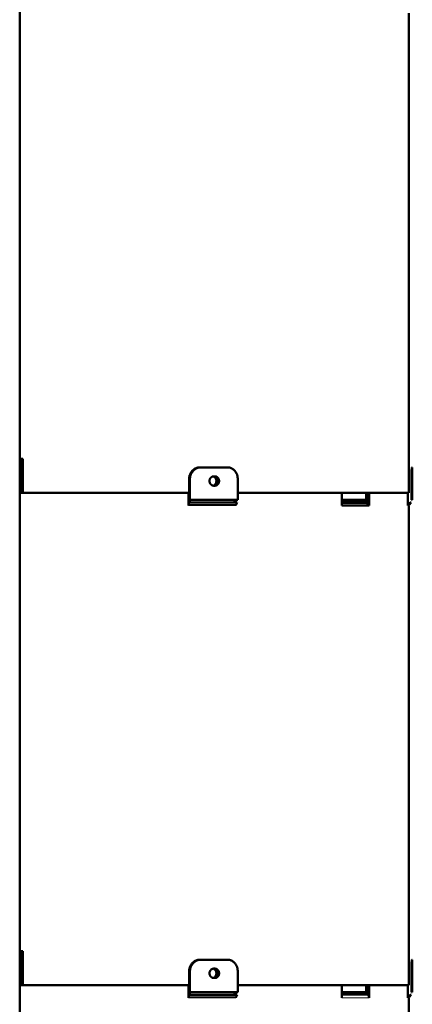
# Model space of a CAD drawing. Header units: millimetres. Extents: x 5 to 579, y 5 to 290.
# Tile 5 of 85: x 116 to 139, y 87 to 145. Entities that reach past the tile are written whole.
import ezdxf

# ---------------------------------------------------------------- set-up
doc = ezdxf.new("R2010")
doc.units = ezdxf.units.MM
doc.layers.add('1', color=7, linetype='Continuous', true_color=0xffffff)

msp = doc.modelspace()

# ---------------------------------------------------------------- linework, layer by layer
at = {"layer": '1', "color": 7, "linetype": 'Continuous', "lineweight": 50}
for p, q in [((116.33795, 119.46213), (116.33795, 146.46213)), ((116.33898, 146.46213), (116.33898, 119.46213)), ((139.2607, 118.43713), (139.2607, 145.71213)), ((116.33898, 119.46213), (116.5207, 119.46213)), ((116.3407, 117.46213), (116.3407, 119.46232)), ((116.4407, 117.46213), (116.4407, 119.46232)), ((116.5207, 119.46213), (116.5207, 117.46213)), ((126.98806, 118.96213), (126.93543, 118.96213)), ((128.59488, 118.96213), (126.98806, 118.96213)), ((139.4607, 118.96213), (139.44224, 118.96213)), ((139.4607, 118.43713), (139.4607, 118.96213)), ((127.75737, 118.43713), (127.84397, 118.43713)), ((139.26065, 118.43713), (139.2607, 118.43713)), ((139.46064, 118.43713), (139.4607, 118.43713)), ((126.31091, 118.26213), (126.31091, 117.04467)), ((126.36351, 118.26213), (126.36351, 117.04467)), ((127.84397, 117.88713), (127.75737, 117.88713)), ((129.18108, 117.04467), (129.18108, 118.26213)), ((139.2607, 117.88713), (139.26065, 117.88713)), ((139.2607, 117.46213), (139.2607, 117.88713)), ((139.40389, 118.26213), (139.40389, 117.04467)), ((139.4607, 117.88713), (139.46064, 117.88713)), ((139.4607, 117.04467), (139.4607, 117.88713)), ((116.33795, 90.46213), (116.33795, 117.46213)), ((116.33898, 117.46213), (116.33898, 90.46213)), ((116.33898, 117.46213), (126.28734, 117.46213)), ((116.5207, 117.46213), (126.31172, 117.46213)), ((126.28734, 116.9495), (126.28734, 117.46213)), ((135.3152, 117.46213), (129.18111, 117.46213)), ((129.18199, 117.46213), (139.2607, 117.46213)), ((135.3152, 116.71213), (135.3152, 117.46213)), ((136.74106, 117.04467), (136.74106, 117.46213)), ((136.81103, 116.92325), (136.81103, 117.46213)), ((136.9152, 117.46213), (136.9152, 116.71213)), ((139.20527, 117.46213), (136.9152, 117.46213)), ((139.20527, 116.92325), (139.20527, 117.46213)), ((126.29807, 116.97397), (126.27584, 116.92325)), ((126.27584, 116.92325), (126.28734, 116.92325)), ((126.27584, 116.71213), (126.27584, 116.92325)), ((126.33527, 116.88911), (126.28868, 116.78284)), ((126.33527, 116.88911), (129.14505, 116.88911)), ((126.36351, 117.04467), (129.18108, 117.04467)), ((128.99848, 116.88912), (128.99848, 117.04468)), ((129.05863, 117.04468), (129.05863, 116.92325)), ((129.05863, 116.92325), (129.06924, 116.92325)), ((129.06924, 116.92325), (129.06924, 116.88911)), ((129.08562, 116.78284), (129.14505, 116.88911)), ((136.9152, 116.71213), (135.3152, 116.71213)), ((135.31521, 116.86769), (136.85926, 116.86769)), ((135.31523, 117.04467), (136.74106, 117.04467)), ((135.31523, 116.97397), (136.76738, 116.97397)), ((136.81103, 116.9254), (136.76738, 116.97397)), ((136.85926, 116.86769), (136.81103, 116.92325)), ((136.81103, 116.92325), (136.81296, 116.92325)), ((136.81296, 116.92102), (136.81296, 116.92325)), ((136.81296, 116.71213), (136.81296, 116.86769)), ((139.20438, 116.92325), (139.20527, 116.92325)), ((139.20438, 116.71213), (139.20438, 116.92325)), ((139.20527, 116.92325), (139.20438, 116.92325)), ((139.2607, 116.71213), (139.20438, 116.71213)), ((139.33961, 116.88911), (139.2336, 116.78284)), ((139.2336, 116.78284), (139.28999, 116.78284)), ((139.2607, 89.43713), (139.2607, 116.71213)), ((139.28999, 116.78284), (139.39626, 116.88911)), ((139.39626, 116.88911), (139.33961, 116.88911)), ((139.40389, 117.04467), (139.4607, 117.04467)), ((116.33898, 90.46213), (116.5207, 90.46213)), ((116.3407, 88.46213), (116.3407, 90.46232)), ((116.4407, 88.46213), (116.4407, 90.46232)), ((116.5207, 90.46213), (116.5207, 88.46213)), ((126.98806, 89.96213), (126.93543, 89.96213)), ((128.59488, 89.96213), (126.98806, 89.96213)), ((139.4607, 89.96213), (139.44224, 89.96213)), ((139.4607, 89.43713), (139.4607, 89.96213)), ((127.75737, 89.43713), (127.84397, 89.43713)), ((139.26065, 89.43713), (139.2607, 89.43713)), ((139.46064, 89.43713), (139.4607, 89.43713)), ((126.31091, 89.26213), (126.31091, 88.04467)), ((126.36351, 89.26213), (126.36351, 88.04467)), ((127.84397, 88.88713), (127.75737, 88.88713)), ((129.18108, 88.04467), (129.18108, 89.26213)), ((139.2607, 88.88713), (139.26065, 88.88713)), ((139.2607, 88.46213), (139.2607, 88.88713)), ((139.40389, 89.26213), (139.40389, 88.04467)), ((139.4607, 88.88713), (139.46064, 88.88713)), ((139.4607, 88.04467), (139.4607, 88.88713)), ((116.33795, 61.46213), (116.33795, 88.46213)), ((116.33898, 88.46213), (126.28734, 88.46213)), ((116.33898, 88.46213), (116.33898, 61.46213)), ((116.5207, 88.46213), (126.28759, 88.46213)), ((126.28734, 87.9495), (126.28734, 88.46213)), ((135.3152, 88.46213), (129.18111, 88.46213)), ((129.18199, 88.46213), (139.2607, 88.46213)), ((135.3152, 87.71213), (135.3152, 88.46213)), ((136.74106, 88.04467), (136.74106, 88.46213)), ((136.81103, 87.92325), (136.81103, 88.46213)), ((139.20527, 88.46213), (136.9152, 88.46213)), ((136.9152, 88.46213), (136.9152, 87.71213)), ((139.20527, 87.92325), (139.20527, 88.46213)), ((126.29807, 87.97397), (126.27584, 87.92325)), ((126.27584, 87.71213), (126.27584, 87.92325)), ((126.27584, 87.92325), (126.28734, 87.92325)), ((126.33527, 87.88911), (126.28868, 87.78284)), ((126.33527, 87.88911), (129.14505, 87.88911)), ((126.36351, 88.04467), (129.18108, 88.04467)), ((128.99848, 87.88912), (128.99848, 88.04468)), ((129.05863, 88.04468), (129.05863, 87.92325)), ((129.05863, 87.92325), (129.06924, 87.92325)), ((129.06924, 87.92325), (129.06924, 87.88911)), ((129.08562, 87.78284), (129.14505, 87.88911)), ((135.31523, 88.04467), (136.74106, 88.04467)), ((135.31523, 87.97397), (136.76738, 87.97397)), ((136.81103, 87.9254), (136.76738, 87.97397)), ((136.81103, 87.92325), (136.81296, 87.92325)), ((136.85926, 87.86769), (136.81103, 87.92325)), ((136.81296, 87.92102), (136.81296, 87.92325)), ((139.20527, 87.92325), (139.20438, 87.92325)), ((139.20438, 87.71213), (139.20438, 87.92325)), ((139.20438, 87.92325), (139.20527, 87.92325)), ((139.2607, 87.71213), (139.20438, 87.71213)), ((139.33961, 87.88911), (139.2336, 87.78284)), ((139.2336, 87.78284), (139.28999, 87.78284)), ((139.2607, 60.43713), (139.2607, 87.71213)), ((139.28999, 87.78284), (139.39626, 87.88911)), ((139.39626, 87.88911), (139.33961, 87.88911)), ((139.40389, 88.04467), (139.4607, 88.04467))]:
    msp.add_line(p, q, dxfattribs=at)
at = {"layer": '1', "color": 2, "linetype": 'Continuous', "lineweight": 13}
for p, q in [((126.27584, 116.71213), (129.06924, 116.71213)), ((126.28868, 116.78284), (129.08562, 116.78284)), ((126.27584, 87.71213), (129.06924, 87.71213)), ((126.28868, 87.78284), (129.08562, 87.78284)), ((135.3152, 87.71213), (136.9152, 87.71213)), ((135.31521, 87.86769), (136.85926, 87.86769))]:
    msp.add_line(p, q, dxfattribs=at)
at = {"layer": '1', "color": 7, "linetype": 'Continuous', "lineweight": 50}
for centre, major_axis, ratio, start_param, end_param in [((126.31968, 116.71213), (0, -0.1), 0.438371, 3.92699082, 4.71238898), ((126.26707, 117.04467), (0, 0.1), 0.438371, 3.92699082, 4.71238898), ((126.26707, 117.04467), (0, -0.22), 0.438371, 0.78539816, 1.57079633), ((129.12516, 116.71213), (0, 0.1), 0.559193, 0.78539816, 1.57079633), ((126.31968, 87.71213), (0, -0.1), 0.438371, 3.92699082, 4.71238898), ((126.26707, 88.04467), (0, 0.1), 0.438371, 3.92699082, 4.71238898), ((126.26707, 88.04467), (0, -0.22), 0.438371, 0.78539816, 1.57079633), ((129.12516, 87.71213), (0, 0.1), 0.559193, 0.78539816, 1.57079633)]:
    msp.add_ellipse(centre, major_axis=major_axis, ratio=ratio, start_param=start_param, end_param=end_param, dxfattribs=at)
for points, knots in [([(126.93543, 118.96213), (126.91498, 118.96213), (126.89468, 118.96099), (126.85437, 118.9565), (126.83437, 118.95316), (126.79468, 118.94428), (126.77498, 118.93875), (126.75055, 118.93044), (126.74567, 118.9287), (126.73594, 118.92509), (126.73108, 118.92322), (126.71657, 118.91739), (126.70701, 118.91325), (126.67872, 118.90009), (126.64193, 118.88057), (126.60702, 118.85716), (126.58155, 118.83814), (126.57318, 118.83155), (126.5608, 118.82129), (126.55671, 118.81781), (126.54858, 118.81072), (126.54454, 118.80711), (126.52461, 118.78883), (126.50943, 118.77344), (126.48053, 118.74118), (126.46682, 118.72431), (126.44088, 118.68909), (126.42864, 118.67073), (126.4143, 118.64684), (126.41148, 118.64202), (126.40593, 118.63227), (126.40321, 118.62735), (126.39523, 118.61254), (126.39015, 118.60255), (126.37561, 118.57226), (126.35808, 118.53102), (126.34423, 118.4881), (126.33524, 118.45526), (126.33247, 118.44421), (126.32742, 118.42188), (126.32513, 118.41059), (126.31904, 118.37668), (126.31296, 118.33121), (126.31091, 118.28524), (126.31091, 118.26213)], [0, 0, 0, 0, 0.0625, 0.0625, 0.125, 0.125, 0.1875, 0.1875, 0.203125, 0.203125, 0.21875, 0.21875, 0.25, 0.25, 0.3125, 0.375, 0.375, 0.40625, 0.40625, 0.421875, 0.421875, 0.4375, 0.4375, 0.5, 0.5, 0.5625, 0.5625, 0.625, 0.625, 0.640625, 0.640625, 0.65625, 0.65625, 0.6875, 0.6875, 0.75, 0.8125, 0.8125, 0.84375, 0.84375, 0.875, 0.875, 0.9375, 1, 1, 1, 1]), ([(126.98806, 118.96213), (126.9676, 118.96213), (126.9473, 118.96099), (126.907, 118.9565), (126.887, 118.95316), (126.84729, 118.94428), (126.82759, 118.93875), (126.80316, 118.93044), (126.79829, 118.9287), (126.78855, 118.92509), (126.78369, 118.92322), (126.76918, 118.91739), (126.75963, 118.91325), (126.73133, 118.90009), (126.69454, 118.88057), (126.65963, 118.85716), (126.63416, 118.83814), (126.62579, 118.83155), (126.61341, 118.82129), (126.60932, 118.81781), (126.60119, 118.81072), (126.59715, 118.80711), (126.57722, 118.78883), (126.56203, 118.77344), (126.53314, 118.74118), (126.51943, 118.72431), (126.49348, 118.68909), (126.48125, 118.67073), (126.4669, 118.64684), (126.46408, 118.64202), (126.45854, 118.63227), (126.45581, 118.62735), (126.44784, 118.61254), (126.44275, 118.60255), (126.42821, 118.57226), (126.41068, 118.53102), (126.39683, 118.4881), (126.38784, 118.45526), (126.38508, 118.44421), (126.38003, 118.42188), (126.37774, 118.41059), (126.37165, 118.37668), (126.36557, 118.33121), (126.36351, 118.28524), (126.36351, 118.26213)], [0, 0, 0, 0, 0.0625, 0.0625, 0.125, 0.125, 0.1875, 0.1875, 0.203125, 0.203125, 0.21875, 0.21875, 0.25, 0.25, 0.3125, 0.375, 0.375, 0.40625, 0.40625, 0.421875, 0.421875, 0.4375, 0.4375, 0.5, 0.5, 0.5625, 0.5625, 0.625, 0.625, 0.640625, 0.640625, 0.65625, 0.65625, 0.6875, 0.6875, 0.75, 0.8125, 0.8125, 0.84375, 0.84375, 0.875, 0.875, 0.9375, 1, 1, 1, 1]), ([(129.18108, 118.26213), (129.18108, 118.28524), (129.17918, 118.33121), (129.17357, 118.37668), (129.16795, 118.41059), (129.16584, 118.42188), (129.16118, 118.44421), (129.15862, 118.45526), (129.15032, 118.4881), (129.13752, 118.53102), (129.1213, 118.57226), (129.10783, 118.60255), (129.10312, 118.61254), (129.09572, 118.62735), (129.0932, 118.63227), (129.08805, 118.64202), (129.08544, 118.64684), (129.07213, 118.67073), (129.06077, 118.68909), (129.03665, 118.72431), (129.02389, 118.74118), (128.99696, 118.77344), (128.98279, 118.78883), (128.96417, 118.80711), (128.9604, 118.81072), (128.9528, 118.81781), (128.94897, 118.82129), (128.93739, 118.83155), (128.92955, 118.83814), (128.90569, 118.85716), (128.87294, 118.88057), (128.83833, 118.90009), (128.81166, 118.91325), (128.80265, 118.91739), (128.78895, 118.92322), (128.78436, 118.92509), (128.77516, 118.9287), (128.77056, 118.93044), (128.74746, 118.93875), (128.7288, 118.94428), (128.69114, 118.95316), (128.67213, 118.9565), (128.63377, 118.96099), (128.61441, 118.96213), (128.59487, 118.96213)], [0, 0, 0, 0, 0.0625, 0.125, 0.125, 0.15625, 0.15625, 0.1875, 0.1875, 0.25, 0.3125, 0.3125, 0.34375, 0.34375, 0.359375, 0.359375, 0.375, 0.375, 0.4375, 0.4375, 0.5, 0.5, 0.5625, 0.5625, 0.578125, 0.578125, 0.59375, 0.59375, 0.625, 0.625, 0.6875, 0.75, 0.75, 0.78125, 0.78125, 0.796875, 0.796875, 0.8125, 0.8125, 0.875, 0.875, 0.9375, 0.9375, 1, 1, 1, 1]), ([(139.44224, 118.96213), (139.44132, 118.96213), (139.44037, 118.96099), (139.43843, 118.9565), (139.43744, 118.95316), (139.4354, 118.94428), (139.43435, 118.93875), (139.43302, 118.93044), (139.43275, 118.9287), (139.43221, 118.92509), (139.43194, 118.92322), (139.43113, 118.91739), (139.43059, 118.91325), (139.42896, 118.90009), (139.42679, 118.88057), (139.42462, 118.85716), (139.42301, 118.83814), (139.42248, 118.83155), (139.42168, 118.82129), (139.42142, 118.81781), (139.42089, 118.81072), (139.42062, 118.80711), (139.41931, 118.78883), (139.41829, 118.77344), (139.41632, 118.74118), (139.41537, 118.72431), (139.41355, 118.68909), (139.41268, 118.67073), (139.41164, 118.64684), (139.41144, 118.64202), (139.41104, 118.63227), (139.41084, 118.62735), (139.41026, 118.61254), (139.40988, 118.60255), (139.40881, 118.57226), (139.4075, 118.53102), (139.40645, 118.4881), (139.40577, 118.45526), (139.40555, 118.44421), (139.40517, 118.42188), (139.40499, 118.41059), (139.40452, 118.37668), (139.40405, 118.33121), (139.40389, 118.28524), (139.40389, 118.26213)], [0, 0, 0, 0, 0.0625, 0.0625, 0.125, 0.125, 0.1875, 0.1875, 0.203125, 0.203125, 0.21875, 0.21875, 0.25, 0.25, 0.3125, 0.375, 0.375, 0.40625, 0.40625, 0.421875, 0.421875, 0.4375, 0.4375, 0.5, 0.5, 0.5625, 0.5625, 0.625, 0.625, 0.640625, 0.640625, 0.65625, 0.65625, 0.6875, 0.6875, 0.75, 0.8125, 0.8125, 0.84375, 0.84375, 0.875, 0.875, 0.9375, 1, 1, 1, 1]), ([(127.75737, 117.88713), (127.74949, 117.88713), (127.74168, 117.88758), (127.72618, 117.88934), (127.7108, 117.89197), (127.69567, 117.89632), (127.68629, 117.89959), (127.68442, 117.90028), (127.68068, 117.9017), (127.67881, 117.90243), (127.67324, 117.90473), (127.66958, 117.90635), (127.65872, 117.91153), (127.64462, 117.91921), (127.63124, 117.92841), (127.62148, 117.9359), (127.61668, 117.93978), (127.61197, 117.94389), (127.60886, 117.94668), (127.60732, 117.9481), (127.59969, 117.95528), (127.58807, 117.96738), (127.57234, 117.98729), (127.56299, 118.00172), (127.55752, 118.01111), (127.55644, 118.01301), (127.55432, 118.01684), (127.55328, 118.01877), (127.55024, 118.0246), (127.5483, 118.02852), (127.54274, 118.04043), (127.53606, 118.05664), (127.53078, 118.07351), (127.52735, 118.08642), (127.5263, 118.09077), (127.52437, 118.09954), (127.5235, 118.10398), (127.52119, 118.11729), (127.51889, 118.13509), (127.51773, 118.16192), (127.51848, 118.1799), (127.51944, 118.19116), (127.51966, 118.19342), (127.52014, 118.19792), (127.52094, 118.20465), (127.52195, 118.21131), (127.52424, 118.22454), (127.52804, 118.24193), (127.5333, 118.25882), (127.5378, 118.27131), (127.53939, 118.27544), (127.54192, 118.28159), (127.54279, 118.28363), (127.54457, 118.28768), (127.54911, 118.29772), (127.55817, 118.31506), (127.57211, 118.33665), (127.58264, 118.35002), (127.58963, 118.35804), (127.59104, 118.35963), (127.5939, 118.36276), (127.59822, 118.36737), (127.60267, 118.37178), (127.61174, 118.38033), (127.62426, 118.39101), (127.63765, 118.40026), (127.64802, 118.40665), (127.65153, 118.40869), (127.65867, 118.41258), (127.66227, 118.41441), (127.67313, 118.4196), (127.68782, 118.42565), (127.70291, 118.43002), (127.71438, 118.43266), (127.71822, 118.43344), (127.72597, 118.43477), (127.72988, 118.43533), (127.74164, 118.43668), (127.74949, 118.43713), (127.75737, 118.43713)], [0, 0, 0, 0, 0.03125, 0.03125, 0.0625, 0.09375, 0.09375, 0.1015625, 0.1015625, 0.109375, 0.109375, 0.125, 0.125, 0.15625, 0.1875, 0.1875, 0.203125, 0.2109375, 0.2109375, 0.21875, 0.21875, 0.25, 0.28125, 0.3125, 0.3125, 0.3203125, 0.3203125, 0.328125, 0.328125, 0.34375, 0.34375, 0.375, 0.40625, 0.40625, 0.421875, 0.421875, 0.4375, 0.4375, 0.46875, 0.5, 0.53125, 0.53125, 0.5390625, 0.5390625, 0.546875, 0.5625, 0.5625, 0.59375, 0.625, 0.625, 0.640625, 0.640625, 0.6484375, 0.6484375, 0.65625, 0.6875, 0.71875, 0.75, 0.75, 0.7578125, 0.7578125, 0.765625, 0.78125, 0.78125, 0.8125, 0.84375, 0.84375, 0.859375, 0.859375, 0.875, 0.875, 0.90625, 0.9375, 0.9375, 0.953125, 0.953125, 0.96875, 0.96875, 1, 1, 1, 1]), ([(127.8061, 117.92629), (127.80947, 117.92864), (127.8193, 117.93587), (127.82864, 117.94392), (127.8376, 117.95247), (127.842, 117.95688), (127.84628, 117.9615), (127.8491, 117.96462), (127.8505, 117.96621), (127.85739, 117.97424), (127.86779, 117.98761), (127.88154, 118.0092), (127.89048, 118.02654), (127.89495, 118.03658), (127.8967, 118.04063), (127.89756, 118.04267), (127.90005, 118.04882), (127.90162, 118.05295), (127.90606, 118.06543), (127.91124, 118.08233), (127.91497, 118.09971), (127.91723, 118.11294), (127.91822, 118.1196), (127.91901, 118.12633), (127.91948, 118.13083), (127.9197, 118.13309), (127.92064, 118.14436), (127.92138, 118.16234), (127.92024, 118.18917), (127.91798, 118.20696), (127.9157, 118.22027), (127.91484, 118.22471), (127.91295, 118.23349), (127.91191, 118.23783), (127.90854, 118.25074), (127.90334, 118.26761), (127.89675, 118.28383), (127.89128, 118.29573), (127.88937, 118.29966), (127.88637, 118.30548), (127.88534, 118.30742), (127.88325, 118.31125), (127.88219, 118.31315), (127.87679, 118.32254), (127.86757, 118.33697), (127.85204, 118.35687), (127.84056, 118.36897), (127.83301, 118.37616), (127.83148, 118.37758), (127.82841, 118.38037), (127.82375, 118.38447), (127.81899, 118.38836), (127.80934, 118.39584), (127.79609, 118.40505), (127.7821, 118.41272), (127.77133, 118.4179), (127.76769, 118.41953), (127.7625, 118.42168), (127.76099, 118.42228), (127.75949, 118.42287)], [0, 0, 0, 0, 0.02186463, 0.06494765, 0.06494765, 0.08648916, 0.09725992, 0.09725992, 0.10803068, 0.10803068, 0.1511137, 0.19419672, 0.23727974, 0.24805049, 0.24805049, 0.25882125, 0.25882125, 0.28036276, 0.28036276, 0.32344578, 0.3665288, 0.3665288, 0.38807031, 0.39884107, 0.39884107, 0.40961182, 0.40961182, 0.45269484, 0.49577786, 0.53886088, 0.53886088, 0.5604024, 0.5604024, 0.58194391, 0.58194391, 0.62502693, 0.66810995, 0.66810995, 0.68965146, 0.68965146, 0.70042221, 0.70042221, 0.71119297, 0.71119297, 0.75427599, 0.79735901, 0.84044203, 0.84044203, 0.85121279, 0.85121279, 0.86198354, 0.88352505, 0.88352505, 0.92660807, 0.96969109, 0.96969109, 0.99123261, 0.99123261, 1, 1, 1, 1]), ([(127.76318, 118.43623), (127.76461, 118.43609), (127.76604, 118.43594), (127.77138, 118.43533), (127.77527, 118.43477), (127.78298, 118.43344), (127.78681, 118.43266), (127.79822, 118.43002), (127.81322, 118.42565), (127.8278, 118.4196), (127.83858, 118.41441), (127.84215, 118.41258), (127.84923, 118.40869), (127.85271, 118.40665), (127.86299, 118.40026), (127.87625, 118.39101), (127.88864, 118.38033), (127.8976, 118.37178), (127.902, 118.36737), (127.90628, 118.36276), (127.9091, 118.35963), (127.9105, 118.35804), (127.9174, 118.35002), (127.9278, 118.33665), (127.94155, 118.31506), (127.95048, 118.29772), (127.95496, 118.28768), (127.95671, 118.28363), (127.95756, 118.28159), (127.96006, 118.27544), (127.96163, 118.27131), (127.96606, 118.25882), (127.97124, 118.24193), (127.97498, 118.22454), (127.97724, 118.21131), (127.97823, 118.20465), (127.97901, 118.19792), (127.97949, 118.19342), (127.9797, 118.19116), (127.98065, 118.1799), (127.98139, 118.16192), (127.98025, 118.13509), (127.97798, 118.11729), (127.97571, 118.10398), (127.97485, 118.09954), (127.97296, 118.09077), (127.97192, 118.08642), (127.96855, 118.07351), (127.96335, 118.05664), (127.95676, 118.04043), (127.95129, 118.02852), (127.94937, 118.0246), (127.94637, 118.01877), (127.94535, 118.01684), (127.94326, 118.01301), (127.9422, 118.01111), (127.93679, 118.00172), (127.92757, 117.98729), (127.91204, 117.96738), (127.90056, 117.95528), (127.89301, 117.9481), (127.89149, 117.94668), (127.88841, 117.94389), (127.88376, 117.93978), (127.879, 117.9359), (127.86934, 117.92841), (127.85631, 117.91936), (127.84257, 117.91179), (127.83564, 117.90843)], [0, 0, 0, 0, 0.00674046, 0.00674046, 0.025157, 0.025157, 0.04357355, 0.04357355, 0.08040664, 0.11723973, 0.11723973, 0.13565627, 0.13565627, 0.15407282, 0.15407282, 0.19090591, 0.227739, 0.227739, 0.24615555, 0.25536382, 0.25536382, 0.26457209, 0.26457209, 0.30140518, 0.33823827, 0.37507136, 0.38427964, 0.38427964, 0.39348791, 0.39348791, 0.41190446, 0.41190446, 0.44873755, 0.48557064, 0.48557064, 0.50398718, 0.51319545, 0.51319545, 0.52240373, 0.52240373, 0.55923682, 0.59606991, 0.632903, 0.632903, 0.65131955, 0.65131955, 0.66973609, 0.66973609, 0.70656918, 0.74340227, 0.74340227, 0.76181882, 0.76181882, 0.77102709, 0.77102709, 0.78023536, 0.78023536, 0.81706845, 0.85390155, 0.89073464, 0.89073464, 0.89994291, 0.89994291, 0.90915118, 0.92756773, 0.92756773, 0.96440082, 1, 1, 1, 1]), ([(127.84397, 118.43713), (127.85183, 118.43713), (127.85962, 118.43668), (127.87506, 118.43491), (127.89037, 118.43228), (127.90542, 118.42793), (127.91474, 118.42466), (127.9166, 118.42398), (127.92031, 118.42256), (127.92216, 118.42182), (127.92769, 118.41953), (127.93133, 118.4179), (127.9421, 118.41272), (127.95609, 118.40505), (127.96934, 118.39584), (127.979, 118.38836), (127.98376, 118.38447), (127.98841, 118.38037), (127.99149, 118.37758), (127.99302, 118.37616), (128.00056, 118.36897), (128.01205, 118.35687), (128.02758, 118.33697), (128.0368, 118.32254), (128.0422, 118.31315), (128.04326, 118.31125), (128.04535, 118.30742), (128.04638, 118.30548), (128.04938, 118.29966), (128.05129, 118.29573), (128.05677, 118.28383), (128.06335, 118.26761), (128.06856, 118.25074), (128.07193, 118.23783), (128.07296, 118.23349), (128.07486, 118.22471), (128.07572, 118.22027), (128.07799, 118.20696), (128.08026, 118.18917), (128.0814, 118.16234), (128.08066, 118.14436), (128.07971, 118.13309), (128.0795, 118.13083), (128.07902, 118.12633), (128.07824, 118.1196), (128.07725, 118.11294), (128.07499, 118.09971), (128.07125, 118.08233), (128.06607, 118.06543), (128.06164, 118.05295), (128.06007, 118.04882), (128.05757, 118.04267), (128.05672, 118.04063), (128.05497, 118.03658), (128.05049, 118.02654), (128.04156, 118.0092), (128.0278, 117.98761), (128.0174, 117.97424), (128.0105, 117.96621), (128.00911, 117.96462), (128.00628, 117.9615), (128.00201, 117.95688), (127.99761, 117.95247), (127.98865, 117.94392), (127.97625, 117.93324), (127.96299, 117.92399), (127.95271, 117.9176), (127.94923, 117.91557), (127.94215, 117.91168), (127.93859, 117.90984), (127.92781, 117.90466), (127.91322, 117.89861), (127.89822, 117.89423), (127.88681, 117.89159), (127.88298, 117.89082), (127.87527, 117.88948), (127.87138, 117.88892), (127.85966, 117.88758), (127.85183, 117.88713), (127.84397, 117.88713)], [0, 0, 0, 0, 0.03125, 0.03125, 0.0625, 0.09375, 0.09375, 0.1015625, 0.1015625, 0.109375, 0.109375, 0.125, 0.125, 0.15625, 0.1875, 0.1875, 0.203125, 0.2109375, 0.2109375, 0.21875, 0.21875, 0.25, 0.28125, 0.3125, 0.3125, 0.3203125, 0.3203125, 0.328125, 0.328125, 0.34375, 0.34375, 0.375, 0.40625, 0.40625, 0.421875, 0.421875, 0.4375, 0.4375, 0.46875, 0.5, 0.53125, 0.53125, 0.5390625, 0.5390625, 0.546875, 0.5625, 0.5625, 0.59375, 0.625, 0.625, 0.640625, 0.640625, 0.6484375, 0.6484375, 0.65625, 0.6875, 0.71875, 0.75, 0.75, 0.7578125, 0.7578125, 0.765625, 0.78125, 0.78125, 0.8125, 0.84375, 0.84375, 0.859375, 0.859375, 0.875, 0.875, 0.90625, 0.9375, 0.9375, 0.953125, 0.953125, 0.96875, 0.96875, 1, 1, 1, 1]), ([(139.26064, 117.88713), (139.26063, 117.88713), (139.2606, 117.88758), (139.26055, 117.88892), (139.26054, 117.88948), (139.2605, 117.89082), (139.26048, 117.89159), (139.26043, 117.89423), (139.26034, 117.89861), (139.26023, 117.90466), (139.26015, 117.90984), (139.26012, 117.91168), (139.26006, 117.91557), (139.26003, 117.9176), (139.25994, 117.92399), (139.25981, 117.93324), (139.25968, 117.94392), (139.25957, 117.95247), (139.25952, 117.95688), (139.25947, 117.9615), (139.25944, 117.96462), (139.25942, 117.96621), (139.25934, 117.97424), (139.2592, 117.98761), (139.25902, 118.0092), (139.25889, 118.02654), (139.25882, 118.03658), (139.25879, 118.04063), (139.25878, 118.04267), (139.25874, 118.04882), (139.25872, 118.05295), (139.25865, 118.06543), (139.25857, 118.08233), (139.25851, 118.09971), (139.25848, 118.11294), (139.25846, 118.1196), (139.25845, 118.12633), (139.25844, 118.13083), (139.25844, 118.13309), (139.25842, 118.14436), (139.25841, 118.16234), (139.25843, 118.18917), (139.25846, 118.20696), (139.2585, 118.22027), (139.25851, 118.22471), (139.25854, 118.23349), (139.25856, 118.23783), (139.25861, 118.25074), (139.2587, 118.26761), (139.25879, 118.28383), (139.25888, 118.29573), (139.2589, 118.29966), (139.25895, 118.30548), (139.25896, 118.30742), (139.25899, 118.31125), (139.25901, 118.31315), (139.25908, 118.32254), (139.25921, 118.33697), (139.25941, 118.35687), (139.25954, 118.36897), (139.25963, 118.37616), (139.25964, 118.37758), (139.25968, 118.38037), (139.25973, 118.38447), (139.25978, 118.38836), (139.25988, 118.39584), (139.26, 118.40505), (139.26012, 118.41272), (139.26021, 118.4179), (139.26023, 118.41953), (139.26027, 118.42182), (139.26029, 118.42256), (139.26031, 118.42398), (139.26032, 118.42466), (139.26038, 118.42793), (139.26047, 118.43228), (139.26054, 118.43491), (139.2606, 118.43668), (139.26063, 118.43713), (139.26064, 118.43713)], [0, 0, 0, 0, 0.03125, 0.03125, 0.046875, 0.046875, 0.0625, 0.0625, 0.09375, 0.125, 0.125, 0.140625, 0.140625, 0.15625, 0.15625, 0.1875, 0.21875, 0.21875, 0.234375, 0.2421875, 0.2421875, 0.25, 0.25, 0.28125, 0.3125, 0.34375, 0.3515625, 0.3515625, 0.359375, 0.359375, 0.375, 0.375, 0.40625, 0.4375, 0.4375, 0.453125, 0.4609375, 0.4609375, 0.46875, 0.46875, 0.5, 0.53125, 0.5625, 0.5625, 0.578125, 0.578125, 0.59375, 0.59375, 0.625, 0.65625, 0.65625, 0.671875, 0.671875, 0.6796875, 0.6796875, 0.6875, 0.6875, 0.71875, 0.75, 0.78125, 0.78125, 0.7890625, 0.7890625, 0.796875, 0.8125, 0.8125, 0.84375, 0.875, 0.875, 0.890625, 0.890625, 0.8984375, 0.8984375, 0.90625, 0.90625, 0.9375, 0.96875, 0.96875, 1, 1, 1, 1]), ([(139.46065, 117.88713), (139.46063, 117.88713), (139.4606, 117.88758), (139.46054, 117.88934), (139.46047, 117.89197), (139.46039, 117.89632), (139.46033, 117.89959), (139.46031, 117.90028), (139.46029, 117.9017), (139.46028, 117.90243), (139.46024, 117.90473), (139.46021, 117.90635), (139.46013, 117.91153), (139.46001, 117.91921), (139.45988, 117.92841), (139.45979, 117.9359), (139.45974, 117.93978), (139.45969, 117.94389), (139.45965, 117.94668), (139.45964, 117.9481), (139.45955, 117.95528), (139.45942, 117.96738), (139.45922, 117.98729), (139.45909, 118.00172), (139.45902, 118.01111), (139.45901, 118.01301), (139.45898, 118.01684), (139.45896, 118.01877), (139.45892, 118.0246), (139.45889, 118.02852), (139.45881, 118.04043), (139.45871, 118.05664), (139.45863, 118.07351), (139.45858, 118.08642), (139.45856, 118.09077), (139.45853, 118.09954), (139.45852, 118.10398), (139.45848, 118.11729), (139.45845, 118.13509), (139.45843, 118.16192), (139.45844, 118.1799), (139.45846, 118.19116), (139.45846, 118.19342), (139.45847, 118.19792), (139.45848, 118.20465), (139.45849, 118.21131), (139.45853, 118.22454), (139.45859, 118.24193), (139.45867, 118.25882), (139.45874, 118.27131), (139.45876, 118.27544), (139.4588, 118.28159), (139.45881, 118.28363), (139.45884, 118.28768), (139.4589, 118.29772), (139.45903, 118.31506), (139.45922, 118.33665), (139.45935, 118.35002), (139.45943, 118.35804), (139.45945, 118.35963), (139.45948, 118.36276), (139.45953, 118.36737), (139.45958, 118.37178), (139.45968, 118.38033), (139.45982, 118.39101), (139.45994, 118.40026), (139.46004, 118.40665), (139.46007, 118.40869), (139.46012, 118.41258), (139.46015, 118.41441), (139.46024, 118.4196), (139.46034, 118.42565), (139.46043, 118.43002), (139.46049, 118.43266), (139.46051, 118.43344), (139.46054, 118.43477), (139.46056, 118.43533), (139.4606, 118.43668), (139.46063, 118.43713), (139.46065, 118.43713)], [0, 0, 0, 0, 0.03125, 0.03125, 0.0625, 0.09375, 0.09375, 0.1015625, 0.1015625, 0.109375, 0.109375, 0.125, 0.125, 0.15625, 0.1875, 0.1875, 0.203125, 0.2109375, 0.2109375, 0.21875, 0.21875, 0.25, 0.28125, 0.3125, 0.3125, 0.3203125, 0.3203125, 0.328125, 0.328125, 0.34375, 0.34375, 0.375, 0.40625, 0.40625, 0.421875, 0.421875, 0.4375, 0.4375, 0.46875, 0.5, 0.53125, 0.53125, 0.5390625, 0.5390625, 0.546875, 0.5625, 0.5625, 0.59375, 0.625, 0.625, 0.640625, 0.640625, 0.6484375, 0.6484375, 0.65625, 0.6875, 0.71875, 0.75, 0.75, 0.7578125, 0.7578125, 0.765625, 0.78125, 0.78125, 0.8125, 0.84375, 0.84375, 0.859375, 0.859375, 0.875, 0.875, 0.90625, 0.9375, 0.9375, 0.953125, 0.953125, 0.96875, 0.96875, 1, 1, 1, 1]), ([(126.93543, 89.96213), (126.91498, 89.96213), (126.89468, 89.96099), (126.85437, 89.9565), (126.83437, 89.95316), (126.79468, 89.94428), (126.77498, 89.93875), (126.75055, 89.93044), (126.74567, 89.9287), (126.73594, 89.92509), (126.73108, 89.92322), (126.71657, 89.91739), (126.70701, 89.91325), (126.67872, 89.90009), (126.64193, 89.88057), (126.60702, 89.85716), (126.58155, 89.83814), (126.57318, 89.83155), (126.5608, 89.82129), (126.55671, 89.81781), (126.54858, 89.81072), (126.54454, 89.80711), (126.52461, 89.78883), (126.50943, 89.77344), (126.48053, 89.74118), (126.46682, 89.72431), (126.44088, 89.68909), (126.42864, 89.67073), (126.4143, 89.64684), (126.41148, 89.64202), (126.40593, 89.63227), (126.40321, 89.62735), (126.39523, 89.61254), (126.39015, 89.60255), (126.37561, 89.57226), (126.35808, 89.53102), (126.34423, 89.4881), (126.33524, 89.45526), (126.33247, 89.44421), (126.32742, 89.42188), (126.32513, 89.41059), (126.31904, 89.37668), (126.31296, 89.33121), (126.31091, 89.28524), (126.31091, 89.26213)], [0, 0, 0, 0, 0.0625, 0.0625, 0.125, 0.125, 0.1875, 0.1875, 0.203125, 0.203125, 0.21875, 0.21875, 0.25, 0.25, 0.3125, 0.375, 0.375, 0.40625, 0.40625, 0.421875, 0.421875, 0.4375, 0.4375, 0.5, 0.5, 0.5625, 0.5625, 0.625, 0.625, 0.640625, 0.640625, 0.65625, 0.65625, 0.6875, 0.6875, 0.75, 0.8125, 0.8125, 0.84375, 0.84375, 0.875, 0.875, 0.9375, 1, 1, 1, 1]), ([(126.98806, 89.96213), (126.9676, 89.96213), (126.9473, 89.96099), (126.907, 89.9565), (126.887, 89.95316), (126.84729, 89.94428), (126.82759, 89.93875), (126.80316, 89.93044), (126.79829, 89.9287), (126.78855, 89.92509), (126.78369, 89.92322), (126.76918, 89.91739), (126.75963, 89.91325), (126.73133, 89.90009), (126.69454, 89.88057), (126.65963, 89.85716), (126.63416, 89.83814), (126.62579, 89.83155), (126.61341, 89.82129), (126.60932, 89.81781), (126.60119, 89.81072), (126.59715, 89.80711), (126.57722, 89.78883), (126.56203, 89.77344), (126.53314, 89.74118), (126.51943, 89.72431), (126.49348, 89.68909), (126.48125, 89.67073), (126.4669, 89.64684), (126.46408, 89.64202), (126.45854, 89.63227), (126.45581, 89.62735), (126.44784, 89.61254), (126.44275, 89.60255), (126.42821, 89.57226), (126.41068, 89.53102), (126.39683, 89.4881), (126.38784, 89.45526), (126.38508, 89.44421), (126.38003, 89.42188), (126.37774, 89.41059), (126.37165, 89.37668), (126.36557, 89.33121), (126.36351, 89.28524), (126.36351, 89.26213)], [0, 0, 0, 0, 0.0625, 0.0625, 0.125, 0.125, 0.1875, 0.1875, 0.203125, 0.203125, 0.21875, 0.21875, 0.25, 0.25, 0.3125, 0.375, 0.375, 0.40625, 0.40625, 0.421875, 0.421875, 0.4375, 0.4375, 0.5, 0.5, 0.5625, 0.5625, 0.625, 0.625, 0.640625, 0.640625, 0.65625, 0.65625, 0.6875, 0.6875, 0.75, 0.8125, 0.8125, 0.84375, 0.84375, 0.875, 0.875, 0.9375, 1, 1, 1, 1]), ([(129.18108, 89.26213), (129.18108, 89.28524), (129.17918, 89.33121), (129.17357, 89.37668), (129.16795, 89.41059), (129.16584, 89.42188), (129.16118, 89.44421), (129.15862, 89.45526), (129.15032, 89.4881), (129.13752, 89.53102), (129.1213, 89.57226), (129.10783, 89.60255), (129.10312, 89.61254), (129.09572, 89.62735), (129.0932, 89.63227), (129.08805, 89.64202), (129.08544, 89.64684), (129.07213, 89.67073), (129.06077, 89.68909), (129.03665, 89.72431), (129.02389, 89.74118), (128.99696, 89.77344), (128.98279, 89.78883), (128.96417, 89.80711), (128.9604, 89.81072), (128.9528, 89.81781), (128.94897, 89.82129), (128.93739, 89.83155), (128.92955, 89.83814), (128.90569, 89.85716), (128.87294, 89.88057), (128.83833, 89.90009), (128.81166, 89.91325), (128.80265, 89.91739), (128.78895, 89.92322), (128.78436, 89.92509), (128.77516, 89.9287), (128.77056, 89.93044), (128.74746, 89.93875), (128.7288, 89.94428), (128.69114, 89.95316), (128.67213, 89.9565), (128.63377, 89.96099), (128.61441, 89.96213), (128.59487, 89.96213)], [0, 0, 0, 0, 0.0625, 0.125, 0.125, 0.15625, 0.15625, 0.1875, 0.1875, 0.25, 0.3125, 0.3125, 0.34375, 0.34375, 0.359375, 0.359375, 0.375, 0.375, 0.4375, 0.4375, 0.5, 0.5, 0.5625, 0.5625, 0.578125, 0.578125, 0.59375, 0.59375, 0.625, 0.625, 0.6875, 0.75, 0.75, 0.78125, 0.78125, 0.796875, 0.796875, 0.8125, 0.8125, 0.875, 0.875, 0.9375, 0.9375, 1, 1, 1, 1]), ([(139.44224, 89.96213), (139.44132, 89.96213), (139.44037, 89.96099), (139.43843, 89.9565), (139.43744, 89.95316), (139.4354, 89.94428), (139.43435, 89.93875), (139.43302, 89.93044), (139.43275, 89.9287), (139.43221, 89.92509), (139.43194, 89.92322), (139.43113, 89.91739), (139.43059, 89.91325), (139.42896, 89.90009), (139.42679, 89.88057), (139.42462, 89.85716), (139.42301, 89.83814), (139.42248, 89.83155), (139.42168, 89.82129), (139.42142, 89.81781), (139.42089, 89.81072), (139.42062, 89.80711), (139.41931, 89.78883), (139.41829, 89.77344), (139.41632, 89.74118), (139.41537, 89.72431), (139.41355, 89.68909), (139.41268, 89.67073), (139.41164, 89.64684), (139.41144, 89.64202), (139.41104, 89.63227), (139.41084, 89.62735), (139.41026, 89.61254), (139.40988, 89.60255), (139.40881, 89.57226), (139.4075, 89.53102), (139.40645, 89.4881), (139.40577, 89.45526), (139.40555, 89.44421), (139.40517, 89.42188), (139.40499, 89.41059), (139.40452, 89.37668), (139.40405, 89.33121), (139.40389, 89.28524), (139.40389, 89.26213)], [0, 0, 0, 0, 0.0625, 0.0625, 0.125, 0.125, 0.1875, 0.1875, 0.203125, 0.203125, 0.21875, 0.21875, 0.25, 0.25, 0.3125, 0.375, 0.375, 0.40625, 0.40625, 0.421875, 0.421875, 0.4375, 0.4375, 0.5, 0.5, 0.5625, 0.5625, 0.625, 0.625, 0.640625, 0.640625, 0.65625, 0.65625, 0.6875, 0.6875, 0.75, 0.8125, 0.8125, 0.84375, 0.84375, 0.875, 0.875, 0.9375, 1, 1, 1, 1]), ([(127.75737, 88.88713), (127.74949, 88.88713), (127.74168, 88.88758), (127.72618, 88.88934), (127.7108, 88.89197), (127.69567, 88.89632), (127.68629, 88.89959), (127.68442, 88.90028), (127.68068, 88.9017), (127.67881, 88.90243), (127.67324, 88.90473), (127.66958, 88.90635), (127.65872, 88.91153), (127.64462, 88.91921), (127.63124, 88.92841), (127.62148, 88.9359), (127.61668, 88.93978), (127.61197, 88.94389), (127.60886, 88.94668), (127.60732, 88.9481), (127.59969, 88.95528), (127.58807, 88.96738), (127.57234, 88.98729), (127.56299, 89.00172), (127.55752, 89.01111), (127.55644, 89.01301), (127.55432, 89.01684), (127.55328, 89.01877), (127.55024, 89.0246), (127.5483, 89.02852), (127.54274, 89.04043), (127.53606, 89.05664), (127.53078, 89.07351), (127.52735, 89.08642), (127.5263, 89.09077), (127.52437, 89.09954), (127.5235, 89.10398), (127.52119, 89.11729), (127.51889, 89.13509), (127.51773, 89.16192), (127.51848, 89.1799), (127.51944, 89.19116), (127.51966, 89.19342), (127.52014, 89.19792), (127.52094, 89.20465), (127.52195, 89.21131), (127.52424, 89.22454), (127.52804, 89.24193), (127.5333, 89.25882), (127.5378, 89.27131), (127.53939, 89.27544), (127.54192, 89.28159), (127.54279, 89.28363), (127.54457, 89.28768), (127.54911, 89.29772), (127.55817, 89.31506), (127.57211, 89.33665), (127.58264, 89.35002), (127.58963, 89.35804), (127.59104, 89.35963), (127.5939, 89.36276), (127.59822, 89.36737), (127.60267, 89.37178), (127.61174, 89.38033), (127.62426, 89.39101), (127.63765, 89.40026), (127.64802, 89.40665), (127.65153, 89.40869), (127.65867, 89.41258), (127.66227, 89.41441), (127.67313, 89.4196), (127.68782, 89.42565), (127.70291, 89.43002), (127.71438, 89.43266), (127.71822, 89.43344), (127.72597, 89.43477), (127.72988, 89.43533), (127.74164, 89.43668), (127.74949, 89.43713), (127.75737, 89.43713)], [0, 0, 0, 0, 0.03125, 0.03125, 0.0625, 0.09375, 0.09375, 0.1015625, 0.1015625, 0.109375, 0.109375, 0.125, 0.125, 0.15625, 0.1875, 0.1875, 0.203125, 0.2109375, 0.2109375, 0.21875, 0.21875, 0.25, 0.28125, 0.3125, 0.3125, 0.3203125, 0.3203125, 0.328125, 0.328125, 0.34375, 0.34375, 0.375, 0.40625, 0.40625, 0.421875, 0.421875, 0.4375, 0.4375, 0.46875, 0.5, 0.53125, 0.53125, 0.5390625, 0.5390625, 0.546875, 0.5625, 0.5625, 0.59375, 0.625, 0.625, 0.640625, 0.640625, 0.6484375, 0.6484375, 0.65625, 0.6875, 0.71875, 0.75, 0.75, 0.7578125, 0.7578125, 0.765625, 0.78125, 0.78125, 0.8125, 0.84375, 0.84375, 0.859375, 0.859375, 0.875, 0.875, 0.90625, 0.9375, 0.9375, 0.953125, 0.953125, 0.96875, 0.96875, 1, 1, 1, 1]), ([(127.80653, 88.92659), (127.80975, 88.92884), (127.81943, 88.93599), (127.82864, 88.94392), (127.8376, 88.95247), (127.842, 88.95688), (127.84628, 88.9615), (127.8491, 88.96462), (127.8505, 88.96621), (127.85739, 88.97424), (127.86779, 88.98761), (127.88154, 89.0092), (127.89048, 89.02654), (127.89495, 89.03658), (127.8967, 89.04063), (127.89756, 89.04267), (127.90005, 89.04882), (127.90162, 89.05295), (127.90606, 89.06543), (127.91124, 89.08233), (127.91497, 89.09971), (127.91723, 89.11294), (127.91822, 89.1196), (127.91901, 89.12633), (127.91948, 89.13083), (127.9197, 89.13309), (127.92064, 89.14436), (127.92138, 89.16234), (127.92024, 89.18917), (127.91798, 89.20696), (127.9157, 89.22027), (127.91484, 89.22471), (127.91295, 89.23349), (127.91191, 89.23783), (127.90854, 89.25074), (127.90334, 89.26761), (127.89675, 89.28383), (127.89128, 89.29573), (127.88937, 89.29966), (127.88637, 89.30548), (127.88534, 89.30742), (127.88325, 89.31125), (127.88219, 89.31315), (127.87679, 89.32254), (127.86757, 89.33697), (127.85204, 89.35687), (127.84056, 89.36897), (127.83301, 89.37616), (127.83148, 89.37758), (127.82841, 89.38037), (127.82375, 89.38447), (127.81899, 89.38836), (127.80934, 89.39584), (127.79609, 89.40505), (127.7821, 89.41272), (127.77258, 89.4173), (127.77023, 89.41838), (127.76786, 89.41941)], [0, 0, 0, 0, 0.02130551, 0.06514401, 0.06514401, 0.08706326, 0.09802288, 0.09802288, 0.10898251, 0.10898251, 0.15282101, 0.19665951, 0.24049801, 0.25145763, 0.25145763, 0.26241725, 0.26241725, 0.2843365, 0.2843365, 0.328175, 0.3720135, 0.3720135, 0.39393275, 0.40489238, 0.40489238, 0.415852, 0.415852, 0.4596905, 0.503529, 0.5473675, 0.5473675, 0.56928675, 0.56928675, 0.591206, 0.591206, 0.6350445, 0.678883, 0.678883, 0.70080224, 0.70080224, 0.71176187, 0.71176187, 0.72272149, 0.72272149, 0.76655999, 0.81039849, 0.85423699, 0.85423699, 0.86519662, 0.86519662, 0.87615624, 0.89807549, 0.89807549, 0.94191399, 0.98575249, 0.98575249, 1, 1, 1, 1]), ([(127.8322, 89.41746), (127.83313, 89.41702), (127.83406, 89.41659), (127.83858, 89.41441), (127.84215, 89.41258), (127.84923, 89.40869), (127.85271, 89.40665), (127.86299, 89.40026), (127.87625, 89.39101), (127.88864, 89.38033), (127.8976, 89.37178), (127.902, 89.36737), (127.90628, 89.36276), (127.9091, 89.35963), (127.9105, 89.35804), (127.9174, 89.35002), (127.9278, 89.33665), (127.94155, 89.31506), (127.95048, 89.29772), (127.95496, 89.28768), (127.95671, 89.28363), (127.95756, 89.28159), (127.96006, 89.27544), (127.96163, 89.27131), (127.96606, 89.25882), (127.97124, 89.24193), (127.97498, 89.22454), (127.97724, 89.21131), (127.97823, 89.20465), (127.97901, 89.19792), (127.97949, 89.19342), (127.9797, 89.19116), (127.98065, 89.1799), (127.98139, 89.16192), (127.98025, 89.13509), (127.97798, 89.11729), (127.97571, 89.10398), (127.97485, 89.09954), (127.97296, 89.09077), (127.97192, 89.08642), (127.96855, 89.07351), (127.96335, 89.05664), (127.95676, 89.04043), (127.95129, 89.02852), (127.94937, 89.0246), (127.94637, 89.01877), (127.94535, 89.01684), (127.94326, 89.01301), (127.9422, 89.01111), (127.93679, 89.00172), (127.92757, 88.98729), (127.91204, 88.96738), (127.90056, 88.95528), (127.89301, 88.9481), (127.89149, 88.94668), (127.88841, 88.94389), (127.88376, 88.93978), (127.879, 88.9359), (127.86934, 88.92841), (127.85666, 88.91961), (127.84332, 88.9122), (127.83679, 88.90899)], [0, 0, 0, 0, 0.00536561, 0.00536561, 0.02616255, 0.02616255, 0.04695949, 0.04695949, 0.08855336, 0.13014724, 0.13014724, 0.15094418, 0.16134265, 0.16134265, 0.17174112, 0.17174112, 0.213335, 0.25492887, 0.29652275, 0.30692122, 0.30692122, 0.31731969, 0.31731969, 0.33811663, 0.33811663, 0.37971051, 0.42130438, 0.42130438, 0.44210132, 0.45249979, 0.45249979, 0.46289826, 0.46289826, 0.50449214, 0.54608602, 0.58767989, 0.58767989, 0.60847683, 0.60847683, 0.62927377, 0.62927377, 0.67086765, 0.71246153, 0.71246153, 0.73325846, 0.73325846, 0.74365693, 0.74365693, 0.7540554, 0.7540554, 0.79564928, 0.83724316, 0.87883704, 0.87883704, 0.8892355, 0.8892355, 0.89963397, 0.92043091, 0.92043091, 0.96202479, 1, 1, 1, 1]), ([(127.84397, 89.43713), (127.85183, 89.43713), (127.85962, 89.43668), (127.87506, 89.43491), (127.89037, 89.43228), (127.90542, 89.42793), (127.91474, 89.42466), (127.9166, 89.42398), (127.92031, 89.42256), (127.92216, 89.42182), (127.92769, 89.41953), (127.93133, 89.4179), (127.9421, 89.41272), (127.95609, 89.40505), (127.96934, 89.39584), (127.979, 89.38836), (127.98376, 89.38447), (127.98841, 89.38037), (127.99149, 89.37758), (127.99302, 89.37616), (128.00056, 89.36897), (128.01205, 89.35687), (128.02758, 89.33697), (128.0368, 89.32254), (128.0422, 89.31315), (128.04326, 89.31125), (128.04535, 89.30742), (128.04638, 89.30548), (128.04938, 89.29966), (128.05129, 89.29573), (128.05677, 89.28383), (128.06335, 89.26761), (128.06856, 89.25074), (128.07193, 89.23783), (128.07296, 89.23349), (128.07486, 89.22471), (128.07572, 89.22027), (128.07799, 89.20696), (128.08026, 89.18917), (128.0814, 89.16234), (128.08066, 89.14436), (128.07971, 89.13309), (128.0795, 89.13083), (128.07902, 89.12633), (128.07824, 89.1196), (128.07725, 89.11294), (128.07499, 89.09971), (128.07125, 89.08233), (128.06607, 89.06543), (128.06164, 89.05295), (128.06007, 89.04882), (128.05757, 89.04267), (128.05672, 89.04063), (128.05497, 89.03658), (128.05049, 89.02654), (128.04156, 89.0092), (128.0278, 88.98761), (128.0174, 88.97424), (128.0105, 88.96621), (128.00911, 88.96462), (128.00628, 88.9615), (128.00201, 88.95688), (127.99761, 88.95247), (127.98865, 88.94392), (127.97625, 88.93324), (127.96299, 88.92399), (127.95271, 88.9176), (127.94923, 88.91557), (127.94215, 88.91168), (127.93859, 88.90984), (127.92781, 88.90466), (127.91322, 88.89861), (127.89822, 88.89423), (127.88681, 88.89159), (127.88298, 88.89082), (127.87527, 88.88948), (127.87138, 88.88892), (127.85966, 88.88758), (127.85183, 88.88713), (127.84397, 88.88713)], [0, 0, 0, 0, 0.03125, 0.03125, 0.0625, 0.09375, 0.09375, 0.1015625, 0.1015625, 0.109375, 0.109375, 0.125, 0.125, 0.15625, 0.1875, 0.1875, 0.203125, 0.2109375, 0.2109375, 0.21875, 0.21875, 0.25, 0.28125, 0.3125, 0.3125, 0.3203125, 0.3203125, 0.328125, 0.328125, 0.34375, 0.34375, 0.375, 0.40625, 0.40625, 0.421875, 0.421875, 0.4375, 0.4375, 0.46875, 0.5, 0.53125, 0.53125, 0.5390625, 0.5390625, 0.546875, 0.5625, 0.5625, 0.59375, 0.625, 0.625, 0.640625, 0.640625, 0.6484375, 0.6484375, 0.65625, 0.6875, 0.71875, 0.75, 0.75, 0.7578125, 0.7578125, 0.765625, 0.78125, 0.78125, 0.8125, 0.84375, 0.84375, 0.859375, 0.859375, 0.875, 0.875, 0.90625, 0.9375, 0.9375, 0.953125, 0.953125, 0.96875, 0.96875, 1, 1, 1, 1]), ([(139.26064, 88.88713), (139.26063, 88.88713), (139.2606, 88.88758), (139.26055, 88.88892), (139.26054, 88.88948), (139.2605, 88.89082), (139.26048, 88.89159), (139.26043, 88.89423), (139.26034, 88.89861), (139.26023, 88.90466), (139.26015, 88.90984), (139.26012, 88.91168), (139.26006, 88.91557), (139.26003, 88.9176), (139.25994, 88.92399), (139.25981, 88.93324), (139.25968, 88.94392), (139.25957, 88.95247), (139.25952, 88.95688), (139.25947, 88.9615), (139.25944, 88.96462), (139.25942, 88.96621), (139.25934, 88.97424), (139.2592, 88.98761), (139.25902, 89.0092), (139.25889, 89.02654), (139.25882, 89.03658), (139.25879, 89.04063), (139.25878, 89.04267), (139.25874, 89.04882), (139.25872, 89.05295), (139.25865, 89.06543), (139.25857, 89.08233), (139.25851, 89.09971), (139.25848, 89.11294), (139.25846, 89.1196), (139.25845, 89.12633), (139.25844, 89.13083), (139.25844, 89.13309), (139.25842, 89.14436), (139.25841, 89.16234), (139.25843, 89.18917), (139.25846, 89.20696), (139.2585, 89.22027), (139.25851, 89.22471), (139.25854, 89.23349), (139.25856, 89.23783), (139.25861, 89.25074), (139.2587, 89.26761), (139.25879, 89.28383), (139.25888, 89.29573), (139.2589, 89.29966), (139.25895, 89.30548), (139.25896, 89.30742), (139.25899, 89.31125), (139.25901, 89.31315), (139.25908, 89.32254), (139.25921, 89.33697), (139.25941, 89.35687), (139.25954, 89.36897), (139.25963, 89.37616), (139.25964, 89.37758), (139.25968, 89.38037), (139.25973, 89.38447), (139.25978, 89.38836), (139.25988, 89.39584), (139.26, 89.40505), (139.26012, 89.41272), (139.26021, 89.4179), (139.26023, 89.41953), (139.26027, 89.42182), (139.26029, 89.42256), (139.26031, 89.42398), (139.26032, 89.42466), (139.26038, 89.42793), (139.26047, 89.43228), (139.26054, 89.43491), (139.2606, 89.43668), (139.26063, 89.43713), (139.26064, 89.43713)], [0, 0, 0, 0, 0.03125, 0.03125, 0.046875, 0.046875, 0.0625, 0.0625, 0.09375, 0.125, 0.125, 0.140625, 0.140625, 0.15625, 0.15625, 0.1875, 0.21875, 0.21875, 0.234375, 0.2421875, 0.2421875, 0.25, 0.25, 0.28125, 0.3125, 0.34375, 0.3515625, 0.3515625, 0.359375, 0.359375, 0.375, 0.375, 0.40625, 0.4375, 0.4375, 0.453125, 0.4609375, 0.4609375, 0.46875, 0.46875, 0.5, 0.53125, 0.5625, 0.5625, 0.578125, 0.578125, 0.59375, 0.59375, 0.625, 0.65625, 0.65625, 0.671875, 0.671875, 0.6796875, 0.6796875, 0.6875, 0.6875, 0.71875, 0.75, 0.78125, 0.78125, 0.7890625, 0.7890625, 0.796875, 0.8125, 0.8125, 0.84375, 0.875, 0.875, 0.890625, 0.890625, 0.8984375, 0.8984375, 0.90625, 0.90625, 0.9375, 0.96875, 0.96875, 1, 1, 1, 1]), ([(139.46065, 88.88713), (139.46063, 88.88713), (139.4606, 88.88758), (139.46054, 88.88934), (139.46047, 88.89197), (139.46039, 88.89632), (139.46033, 88.89959), (139.46031, 88.90028), (139.46029, 88.9017), (139.46028, 88.90243), (139.46024, 88.90473), (139.46021, 88.90635), (139.46013, 88.91153), (139.46001, 88.91921), (139.45988, 88.92841), (139.45979, 88.9359), (139.45974, 88.93978), (139.45969, 88.94389), (139.45965, 88.94668), (139.45964, 88.9481), (139.45955, 88.95528), (139.45942, 88.96738), (139.45922, 88.98729), (139.45909, 89.00172), (139.45902, 89.01111), (139.45901, 89.01301), (139.45898, 89.01684), (139.45896, 89.01877), (139.45892, 89.0246), (139.45889, 89.02852), (139.45881, 89.04043), (139.45871, 89.05664), (139.45863, 89.07351), (139.45858, 89.08642), (139.45856, 89.09077), (139.45853, 89.09954), (139.45852, 89.10398), (139.45848, 89.11729), (139.45845, 89.13509), (139.45843, 89.16192), (139.45844, 89.1799), (139.45846, 89.19116), (139.45846, 89.19342), (139.45847, 89.19792), (139.45848, 89.20465), (139.45849, 89.21131), (139.45853, 89.22454), (139.45859, 89.24193), (139.45867, 89.25882), (139.45874, 89.27131), (139.45876, 89.27544), (139.4588, 89.28159), (139.45881, 89.28363), (139.45884, 89.28768), (139.4589, 89.29772), (139.45903, 89.31506), (139.45922, 89.33665), (139.45935, 89.35002), (139.45943, 89.35804), (139.45945, 89.35963), (139.45948, 89.36276), (139.45953, 89.36737), (139.45958, 89.37178), (139.45968, 89.38033), (139.45982, 89.39101), (139.45994, 89.40026), (139.46004, 89.40665), (139.46007, 89.40869), (139.46012, 89.41258), (139.46015, 89.41441), (139.46024, 89.4196), (139.46034, 89.42565), (139.46043, 89.43002), (139.46049, 89.43266), (139.46051, 89.43344), (139.46054, 89.43477), (139.46056, 89.43533), (139.4606, 89.43668), (139.46063, 89.43713), (139.46065, 89.43713)], [0, 0, 0, 0, 0.03125, 0.03125, 0.0625, 0.09375, 0.09375, 0.1015625, 0.1015625, 0.109375, 0.109375, 0.125, 0.125, 0.15625, 0.1875, 0.1875, 0.203125, 0.2109375, 0.2109375, 0.21875, 0.21875, 0.25, 0.28125, 0.3125, 0.3125, 0.3203125, 0.3203125, 0.328125, 0.328125, 0.34375, 0.34375, 0.375, 0.40625, 0.40625, 0.421875, 0.421875, 0.4375, 0.4375, 0.46875, 0.5, 0.53125, 0.53125, 0.5390625, 0.5390625, 0.546875, 0.5625, 0.5625, 0.59375, 0.625, 0.625, 0.640625, 0.640625, 0.6484375, 0.6484375, 0.65625, 0.6875, 0.71875, 0.75, 0.75, 0.7578125, 0.7578125, 0.765625, 0.78125, 0.78125, 0.8125, 0.84375, 0.84375, 0.859375, 0.859375, 0.875, 0.875, 0.90625, 0.9375, 0.9375, 0.953125, 0.953125, 0.96875, 0.96875, 1, 1, 1, 1]), ([(136.9152, 87.71213), (136.9152, 87.71939), (136.91458, 87.73379), (136.91184, 87.75504), (136.90882, 87.76898), (136.9061, 87.77933), (136.90511, 87.78278), (136.90299, 87.78961), (136.90187, 87.79298), (136.89588, 87.80962), (136.89003, 87.82224), (136.88138, 87.83717), (136.87959, 87.84012), (136.87586, 87.84592), (136.87392, 87.84878), (136.86794, 87.85719), (136.86372, 87.86256), (136.85926, 87.86769)], [0, 0, 0, 0, 0.125, 0.25, 0.375, 0.375, 0.4375, 0.4375, 0.5, 0.5, 0.75, 0.75, 0.8125, 0.8125, 0.875, 0.875, 1, 1, 1, 1])]:
    msp.add_open_spline(points, degree=3, knots=knots, dxfattribs=at)

doc.saveas('drawing.dxf')
